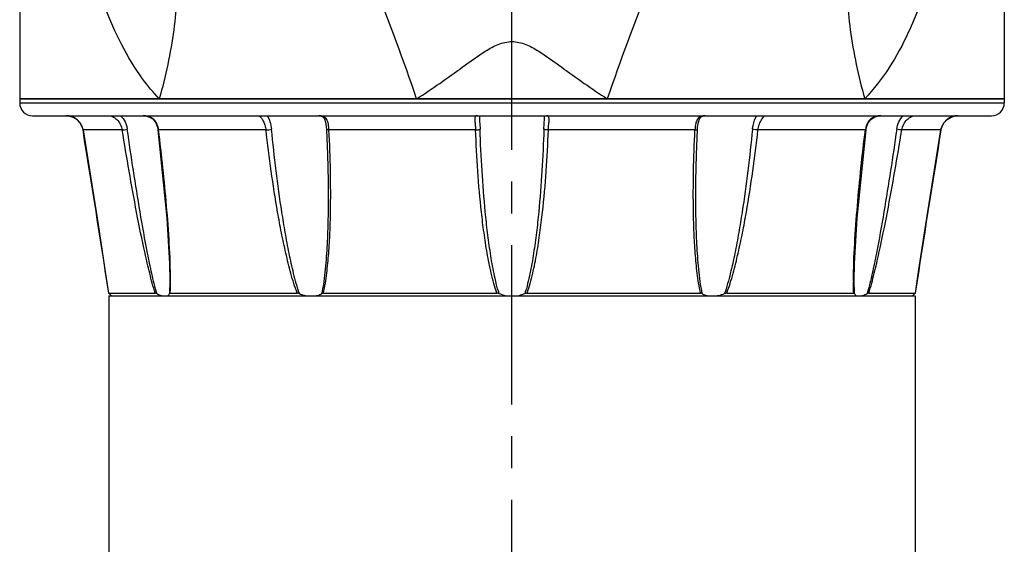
# Model space of a CAD drawing. Header units: millimetres. Extents: x 12 to 2508, y 25 to 1770.
# Tile 28 of 54: x 1911 to 2027, y 717 to 779. Entities that reach past the tile are written whole.
import ezdxf

# ---------------------------------------------------------------- set-up
doc = ezdxf.new("R2010")
doc.units = ezdxf.units.MM
doc.linetypes.add('CENTER', pattern=[0.6, 0.375, -0.075, 0.075, -0.075])
for name, color, linetype in [('ARM1_ABL53', 7, 'Continuous'), ('ARM1_PIPE_PBL56', 7, 'Continuous'), ('DEFAULT_1', 7, 'CENTER'), ('FLANGE_ARM1_PBL59', 7, 'Continuous'), ('HOLDER_M_PBL61', 7, 'Continuous'), ('MODULE_M_ABL60', 7, 'Continuous'), ('오른쪽_7_VBL10', 7, 'Continuous')]:
    doc.layers.add(name, color=color, linetype=linetype)

# ---------------------------------------------------------------- blocks, each defined once
blk = doc.blocks.new('ARM1_PIPE_PBL56', base_point=(834.19, 1142.33))
at = {"layer": 'ARM1_PIPE_PBL56', "color": 7}
for p, q in [((786.69, 1210.13), (881.69, 1210.13)), ((786.69, 1210.13), (786.69, 1074.53)), ((881.69, 1210.13), (881.69, 1074.53)), ((786.69, 1074.53), (881.69, 1074.53))]:
    blk.add_line(p, q, dxfattribs=at)
blk = doc.blocks.new('FLANGE_ARM1_PBL59', base_point=(834.19, 1222.21))
at = {"layer": 'FLANGE_ARM1_PBL59', "color": 7}
for p, q in [((892.19, 1233.33), (776.19, 1233.33)), ((776.19, 1233.33), (776.19, 1232.83)), ((892.19, 1233.33), (892.19, 1232.83)), ((777.69, 1231.33), (890.69, 1231.33)), ((830.34, 1231.32), (830.34, 1231.32)), ((838.04, 1231.32), (838.04, 1231.32)), ((886.73, 1231.33), (886.71, 1231.33)), ((783.3, 1230.5), (783.31, 1230.49)), ((783.31, 1230.49), (783.57, 1229.97)), ((884.73, 1229.66), (884.82, 1229.98)), ((884.82, 1229.98), (885.08, 1230.5)), ((812.54, 1222.11), (812.54, 1222.1)), ((855.84, 1222.1), (855.84, 1222.1)), ((793.87, 1211.88), (793.87, 1211.88)), ((874.51, 1211.88), (874.51, 1211.88)), ((786.67, 1210.42), (792.15, 1210.42)), ((786.67, 1210.42), (786.67, 1210.42)), ((786.84, 1210.26), (786.73, 1210.37)), ((786.99, 1210.13), (786.84, 1210.26)), ((793.93, 1210.42), (808.89, 1210.42)), ((811.97, 1210.42), (832.41, 1210.42)), ((835.97, 1210.42), (856.41, 1210.42)), ((859.49, 1210.42), (874.45, 1210.42)), ((876.23, 1210.42), (881.7, 1210.42)), ((881.53, 1210.26), (881.39, 1210.13)), ((881.65, 1210.37), (881.53, 1210.26)), ((881.71, 1210.42), (881.7, 1210.42))]:
    blk.add_line(p, q, dxfattribs=at)
at = {"layer": 'FLANGE_ARM1_PBL59', "color": 2}
for p, q in [((776.19, 1232.83), (892.19, 1232.83)), ((783.65, 1229.65), (783.65, 1229.66)), ((788.28, 1229.65), (783.65, 1229.65)), ((805.21, 1229.65), (792.56, 1229.65)), ((829.9, 1229.65), (812.63, 1229.65)), ((855.75, 1229.65), (838.48, 1229.65)), ((875.82, 1229.65), (863.17, 1229.65)), ((884.73, 1229.65), (880.1, 1229.65)), ((884.73, 1229.65), (884.73, 1229.66)), ((793.87, 1211.88), (793.84, 1210.37)), ((874.53, 1210.37), (874.51, 1211.88))]:
    blk.add_line(p, q, dxfattribs=at)
at = {"layer": 'FLANGE_ARM1_PBL59', "color": 7}
for points in [[(781.67, 1231.33), (781.93, 1231.31), (782.44, 1231.18), (782.9, 1230.91), (783.29, 1230.51), (783.56, 1229.98), (783.65, 1229.66)], [(790.72, 1231.33), (791, 1231.31), (791.49, 1231.18), (791.9, 1230.91), (792.22, 1230.5), (792.41, 1229.99), (792.47, 1229.67)], [(811.44, 1231.33), (811.61, 1231.32), (811.9, 1231.2), (812.09, 1230.96), (812.22, 1230.59), (812.31, 1230.06), (812.34, 1229.71)], [(856.04, 1229.71), (856.06, 1230.04), (856.15, 1230.58), (856.28, 1230.95), (856.47, 1231.19), (856.75, 1231.31), (856.94, 1231.33)], [(875.91, 1229.67), (875.96, 1229.97), (876.15, 1230.48), (876.46, 1230.9), (876.87, 1231.17), (877.35, 1231.31), (877.66, 1231.33)], [(884.73, 1229.66), (884.81, 1229.96), (885.07, 1230.49), (885.46, 1230.9), (885.92, 1231.17), (886.42, 1231.31), (886.71, 1231.33)], [(783.65, 1229.66), (785.42, 1218.53), (786.24, 1213.23), (786.67, 1210.42)], [(792.47, 1229.67), (793.53, 1219.26), (793.83, 1213.94), (793.87, 1211.88)], [(812.34, 1229.71), (812.46, 1226.75), (812.53, 1223.68), (812.54, 1222.11)], [(855.84, 1222.1), (855.85, 1223.67), (855.92, 1226.74), (856.04, 1229.71)], [(874.51, 1211.88), (874.54, 1213.94), (874.85, 1219.25), (875.91, 1229.67)], [(881.71, 1210.42), (882.13, 1213.2), (882.95, 1218.51), (884.73, 1229.66)]]:
    blk.add_lwpolyline(points, dxfattribs=at)
for centre, radius, start, end in [((777.69, 1232.83), 1.5, 180, 270), ((890.69, 1232.83), 1.5, 270, 360), ((834.18, 1214.24), 4.15, 248.6703, 261.8669), ((834.19, 1214.25), 4.16, 278.1532, 291.3096)]:
    blk.add_arc(centre, radius, start, end, dxfattribs=at)
at = {"layer": 'FLANGE_ARM1_PBL59', "color": 2}
for centre, radius, start, end in [((877.52, 1229.59), 1.72, 110.2834, 113.4277), ((-1110.18, 921.73), 1918.7, 8.65377, 9.23508), ((789.93, 1229.34), 2.65, 6.8005, 7.7047), ((878.45, 1229.34), 2.65, 172.2972, 173.1995), ((2778.56, 921.73), 1918.7, 170.76492, 171.34623), ((746.03, 1211.87), 47.93, 359.9024, 0.0177), ((922.3, 1211.87), 47.88, 179.9865, 180.1004)]:
    blk.add_arc(centre, radius, start, end, dxfattribs=at)
for points, knots in [([(783.65, 1229.65), (783.61, 1229.89), (783.45, 1230.35), (782.98, 1230.9), (782.36, 1231.25), (781.89, 1231.33), (781.67, 1231.33)], [0, 0, 0, 0, 0.253524, 0.507122, 0.759714, 1, 1, 1, 1]), ([(786.65, 1231.33), (786.81, 1231.33), (787.17, 1231.23), (787.66, 1230.88), (788.08, 1230.34), (788.24, 1229.89), (788.28, 1229.65)], [0, 0, 0, 0, 0.190201, 0.435933, 0.713024, 1, 1, 1, 1]), ([(788.08, 1231.33), (788.29, 1231.13), (788.56, 1230.75), (788.78, 1230.19), (788.85, 1229.89), (788.87, 1229.74)], [0, 0, 0, 0, 0.490576, 0.744352, 1, 1, 1, 1]), ([(792.56, 1229.7), (792.53, 1229.92), (792.41, 1230.36), (792.02, 1230.93), (791.41, 1231.27), (790.95, 1231.33), (790.72, 1231.33)], [0, 0, 0, 0, 0.254432, 0.497376, 0.742512, 1, 1, 1, 1]), ([(804.4, 1231.33), (804.41, 1231.33), (804.44, 1231.3), (804.47, 1231.28), (804.49, 1231.26)], [0, 0, 0, 0, 0.321692, 1, 1, 1, 1]), ([(804.49, 1231.26), (804.55, 1231.19), (804.7, 1231.01), (804.91, 1230.66), (805.11, 1230.19), (805.18, 1229.84), (805.21, 1229.65)], [0, 0, 0, 0, 0.158759, 0.397071, 0.685763, 1, 1, 1, 1]), ([(805.35, 1231.33), (805.48, 1231.11), (805.71, 1230.59), (805.82, 1230.03), (805.86, 1229.74)], [0, 0, 0, 0, 0.467698, 1, 1, 1, 1]), ([(812.63, 1229.65), (812.62, 1229.88), (812.59, 1230.21), (812.49, 1230.62), (812.37, 1230.88), (812.2, 1231.09), (811.9, 1231.29), (811.63, 1231.33), (811.44, 1231.33)], [0, 0, 0, 0, 0.292101, 0.42316, 0.542945, 0.654296, 0.763602, 1, 1, 1, 1]), ([(830.12, 1231.33), (830.07, 1231.33), (829.98, 1231.32), (829.87, 1231.22), (829.82, 1231.06), (829.81, 1230.86), (829.82, 1230.61), (829.86, 1230.2), (829.89, 1229.88), (829.9, 1229.65)], [0, 0, 0, 0, 0.076443, 0.14551, 0.22807, 0.337125, 0.47369, 0.633553, 1, 1, 1, 1]), ([(830.34, 1231.32), (830.34, 1231.08), (830.39, 1230.55), (830.42, 1230.03), (830.43, 1229.74)], [0, 0, 0, 0, 0.451499, 1, 1, 1, 1]), ([(837.95, 1229.74), (837.96, 1230.03), (837.99, 1230.55), (838.04, 1231.08), (838.04, 1231.32)], [0, 0, 0, 0, 0.548263, 1, 1, 1, 1]), ([(838.48, 1229.65), (838.49, 1229.88), (838.51, 1230.2), (838.55, 1230.61), (838.57, 1230.86), (838.56, 1231.06), (838.51, 1231.22), (838.4, 1231.32), (838.3, 1231.33), (838.26, 1231.33)], [0, 0, 0, 0, 0.366465, 0.526327, 0.662883, 0.771934, 0.854491, 0.923557, 1, 1, 1, 1]), ([(856.7, 1231.31), (856.54, 1231.29), (856.23, 1231.18), (855.92, 1230.77), (855.79, 1230.24), (855.76, 1229.86), (855.75, 1229.65)], [0, 0, 0, 0, 0.225201, 0.448079, 0.705623, 1, 1, 1, 1]), ([(862.52, 1229.74), (862.54, 1229.89), (862.63, 1230.45), (862.83, 1230.99), (863.04, 1231.35)], [0, 0, 0, 0, 0.271527, 1, 1, 1, 1]), ([(863.17, 1229.65), (863.2, 1229.88), (863.28, 1230.22), (863.45, 1230.62), (863.59, 1230.87), (863.72, 1231.06), (863.84, 1231.2), (863.91, 1231.29), (863.96, 1231.32), (863.98, 1231.33), (863.98, 1231.33)], [0, 0, 0, 0, 0.365961, 0.534601, 0.68613, 0.813636, 0.910366, 0.972281, 0.990112, 1, 1, 1, 1]), ([(876.83, 1231.17), (876.69, 1231.11), (876.42, 1230.95), (876.01, 1230.47), (875.86, 1230.01), (875.82, 1229.7)], [0, 0, 0, 0, 0.24782, 0.492856, 1, 1, 1, 1]), ([(879.51, 1229.74), (879.55, 1230.04), (879.73, 1230.63), (880.09, 1231.14), (880.31, 1231.35)], [0, 0, 0, 0, 0.508956, 1, 1, 1, 1]), ([(880.1, 1229.65), (880.14, 1229.89), (880.3, 1230.34), (880.72, 1230.88), (881.21, 1231.23), (881.57, 1231.33), (881.72, 1231.33)], [0, 0, 0, 0, 0.286991, 0.564076, 0.809799, 1, 1, 1, 1]), ([(886.71, 1231.33), (886.48, 1231.33), (886.02, 1231.25), (885.4, 1230.9), (884.93, 1230.35), (884.77, 1229.89), (884.73, 1229.65)], [0, 0, 0, 0, 0.240309, 0.492906, 0.746498, 1, 1, 1, 1]), ([(788.28, 1229.65), (788.36, 1229.66), (788.56, 1229.69), (788.76, 1229.72), (788.87, 1229.74)], [0, 0, 0, 0, 0.416559, 1, 1, 1, 1]), ([(792.15, 1210.42), (791.91, 1211.2), (791.5, 1212.77), (790.76, 1215.95), (789.95, 1219.96), (789.07, 1224.8), (788.53, 1228.04), (788.28, 1229.65)], [0, 0, 0, 0, 0.123698, 0.248456, 0.498852, 0.749497, 1, 1, 1, 1]), ([(792.33, 1210.37), (792.11, 1211.15), (791.74, 1212.74), (791.08, 1215.95), (790.36, 1219.99), (789.58, 1224.86), (789.1, 1228.11), (788.87, 1229.74)], [0, 0, 0, 0, 0.123927, 0.24881, 0.499101, 0.749611, 1, 1, 1, 1]), ([(792.56, 1229.65), (792.54, 1229.65), (792.51, 1229.66), (792.47, 1229.67), (792.47, 1229.67)], [0, 0, 0, 0, 0.706396, 1, 1, 1, 1]), ([(793.96, 1211.88), (793.96, 1213.35), (793.84, 1216.3), (793.51, 1220.73), (793.08, 1225.19), (792.74, 1228.16), (792.56, 1229.65)], [0, 0, 0, 0, 0.246487, 0.496314, 0.74768, 1, 1, 1, 1]), ([(805.21, 1229.65), (805.32, 1229.66), (805.54, 1229.68), (805.75, 1229.71), (805.86, 1229.74)], [0, 0, 0, 0, 0.518748, 1, 1, 1, 1]), ([(808.89, 1210.42), (808.6, 1211.19), (808.12, 1212.76), (807.53, 1215.15), (807.02, 1217.55), (806.42, 1220.76), (805.8, 1224.8), (805.39, 1228.03), (805.21, 1229.65)], [0, 0, 0, 0, 0.125369, 0.250705, 0.375919, 0.501001, 0.750761, 1, 1, 1, 1]), ([(809.14, 1210.37), (808.88, 1211.15), (808.44, 1212.74), (807.92, 1215.14), (807.47, 1217.56), (806.94, 1220.8), (806.38, 1224.85), (806.02, 1228.11), (805.86, 1229.74)], [0, 0, 0, 0, 0.125304, 0.250632, 0.375771, 0.500827, 0.750621, 1, 1, 1, 1]), ([(811.97, 1210.42), (812.15, 1211.2), (812.39, 1212.77), (812.61, 1215.15), (812.75, 1217.55), (812.84, 1220.77), (812.83, 1224.81), (812.71, 1228.04), (812.63, 1229.65)], [0, 0, 0, 0, 0.123153, 0.247383, 0.372168, 0.497311, 0.748307, 1, 1, 1, 1]), ([(812.63, 1229.65), (812.59, 1229.65), (812.52, 1229.66), (812.43, 1229.67), (812.37, 1229.68), (812.34, 1229.7), (812.34, 1229.71)], [0, 0, 0, 0, 0.391343, 0.699232, 0.902149, 1, 1, 1, 1]), ([(829.9, 1229.65), (829.96, 1229.66), (830.07, 1229.66), (830.23, 1229.68), (830.35, 1229.7), (830.41, 1229.72), (830.43, 1229.74)], [0, 0, 0, 0, 0.329992, 0.629232, 0.861223, 1, 1, 1, 1]), ([(832.41, 1210.42), (832.14, 1211.19), (831.73, 1212.76), (831.25, 1215.15), (830.88, 1217.55), (830.48, 1220.77), (830.13, 1224.8), (829.96, 1228.04), (829.9, 1229.65)], [0, 0, 0, 0, 0.125134, 0.250221, 0.375268, 0.50028, 0.750196, 1, 1, 1, 1]), ([(832.67, 1210.37), (832.43, 1211.15), (832.05, 1212.74), (831.63, 1215.14), (831.3, 1217.56), (830.95, 1220.8), (830.63, 1224.86), (830.48, 1228.11), (830.43, 1229.74)], [0, 0, 0, 0, 0.125108, 0.250235, 0.375241, 0.500244, 0.750168, 1, 1, 1, 1]), ([(837.95, 1229.74), (837.89, 1228.11), (837.74, 1224.86), (837.43, 1220.8), (837.08, 1217.56), (836.75, 1215.14), (836.33, 1212.74), (835.95, 1211.15), (835.71, 1210.37)], [0, 0, 0, 0, 0.249833, 0.499756, 0.62476, 0.749765, 0.874892, 1, 1, 1, 1]), ([(835.97, 1210.42), (836.24, 1211.19), (836.65, 1212.76), (837.13, 1215.15), (837.5, 1217.55), (837.89, 1220.77), (838.25, 1224.8), (838.42, 1228.04), (838.48, 1229.65)], [0, 0, 0, 0, 0.125134, 0.250221, 0.375268, 0.50028, 0.750196, 1, 1, 1, 1]), ([(838.48, 1229.65), (838.42, 1229.66), (838.3, 1229.66), (838.15, 1229.68), (838.03, 1229.7), (837.97, 1229.72), (837.95, 1229.74)], [0, 0, 0, 0, 0.329984, 0.629222, 0.861216, 1, 1, 1, 1]), ([(856.41, 1210.42), (856.23, 1211.2), (855.99, 1212.77), (855.77, 1215.15), (855.63, 1217.55), (855.54, 1220.77), (855.55, 1224.81), (855.67, 1228.04), (855.75, 1229.65)], [0, 0, 0, 0, 0.123153, 0.247383, 0.372168, 0.497311, 0.748307, 1, 1, 1, 1]), ([(855.75, 1229.65), (855.79, 1229.65), (855.86, 1229.66), (855.95, 1229.67), (856, 1229.68), (856.04, 1229.7), (856.04, 1229.71)], [0, 0, 0, 0, 0.391358, 0.699253, 0.902159, 1, 1, 1, 1]), ([(862.52, 1229.74), (862.36, 1228.11), (862, 1224.85), (861.44, 1220.8), (860.91, 1217.56), (860.46, 1215.14), (859.93, 1212.74), (859.5, 1211.15), (859.23, 1210.37)], [0, 0, 0, 0, 0.24938, 0.499173, 0.624229, 0.749369, 0.874696, 1, 1, 1, 1]), ([(859.49, 1210.42), (859.78, 1211.19), (860.26, 1212.76), (860.85, 1215.15), (861.36, 1217.55), (861.96, 1220.76), (862.58, 1224.8), (862.99, 1228.03), (863.17, 1229.65)], [0, 0, 0, 0, 0.125369, 0.250705, 0.375919, 0.501001, 0.750761, 1, 1, 1, 1]), ([(863.17, 1229.65), (863.06, 1229.66), (862.84, 1229.68), (862.63, 1229.71), (862.52, 1229.74)], [0, 0, 0, 0, 0.518741, 1, 1, 1, 1]), ([(874.42, 1211.88), (874.42, 1213.34), (874.54, 1216.29), (874.87, 1220.73), (875.29, 1225.19), (875.63, 1228.16), (875.82, 1229.65)], [0, 0, 0, 0, 0.246485, 0.496312, 0.747679, 1, 1, 1, 1]), ([(875.82, 1229.65), (875.84, 1229.65), (875.86, 1229.66), (875.91, 1229.67), (875.91, 1229.67)], [0, 0, 0, 0, 0.706368, 1, 1, 1, 1]), ([(879.51, 1229.74), (879.28, 1228.11), (878.8, 1224.86), (878.02, 1219.99), (877.3, 1215.95), (876.64, 1212.74), (876.27, 1211.15), (876.05, 1210.37)], [0, 0, 0, 0, 0.250389, 0.500899, 0.75119, 0.876073, 1, 1, 1, 1]), ([(876.23, 1210.42), (876.47, 1211.2), (876.88, 1212.77), (877.62, 1215.95), (878.43, 1219.96), (879.31, 1224.8), (879.85, 1228.04), (880.1, 1229.65)], [0, 0, 0, 0, 0.123698, 0.248456, 0.498852, 0.749497, 1, 1, 1, 1]), ([(880.1, 1229.65), (880.02, 1229.66), (879.82, 1229.69), (879.62, 1229.72), (879.51, 1229.74)], [0, 0, 0, 0, 0.416552, 1, 1, 1, 1]), ([(812.54, 1222.1), (812.54, 1221.12), (812.52, 1219.15), (812.42, 1216.2), (812.21, 1213.27), (811.97, 1211.32), (811.77, 1210.37)], [0, 0, 0, 0, 0.251342, 0.50208, 0.752003, 1, 1, 1, 1]), ([(856.61, 1210.37), (856.41, 1211.32), (856.17, 1213.27), (855.96, 1216.2), (855.86, 1219.15), (855.84, 1221.12), (855.84, 1222.1)], [0, 0, 0, 0, 0.247997, 0.49792, 0.748658, 1, 1, 1, 1]), ([(793.93, 1210.42), (793.93, 1210.54), (793.95, 1210.99), (793.96, 1211.44), (793.96, 1211.78)], [0, 0, 0, 0, 0.247905, 1, 1, 1, 1]), ([(874.45, 1210.42), (874.44, 1210.54), (874.43, 1210.99), (874.42, 1211.44), (874.42, 1211.78)], [0, 0, 0, 0, 0.247908, 1, 1, 1, 1])]:
    blk.add_open_spline(points, degree=3, knots=knots, dxfattribs=at)
for points in [[(856.94, 1231.33), (856.86, 1231.33), (856.77, 1231.32), (856.7, 1231.31)], [(877.24, 1231.29), (877.13, 1231.27), (877.02, 1231.24), (876.92, 1231.21)], [(877.66, 1231.33), (877.52, 1231.33), (877.38, 1231.32), (877.24, 1231.29)]]:
    blk.add_open_spline(points, degree=3, dxfattribs=at)
at = {"layer": 'FLANGE_ARM1_PBL59', "color": 7}
for points, knots in [([(786.67, 1210.42), (786.67, 1210.42), (786.68, 1210.42), (786.7, 1210.4), (786.71, 1210.38), (786.73, 1210.37)], [0, 0, 0, 0, 0.091479, 0.302248, 1, 1, 1, 1]), ([(792.33, 1210.37), (792.3, 1210.39), (792.24, 1210.41), (792.18, 1210.42), (792.15, 1210.42)], [0, 0, 0, 0, 0.5666, 1, 1, 1, 1]), ([(792.33, 1210.37), (792.39, 1210.34), (792.61, 1210.25), (792.85, 1210.17), (793.02, 1210.13)], [0, 0, 0, 0, 0.273436, 1, 1, 1, 1]), ([(793.61, 1210.13), (793.67, 1210.15), (793.77, 1210.21), (793.83, 1210.32), (793.84, 1210.37)], [0, 0, 0, 0, 0.509392, 1, 1, 1, 1]), ([(793.93, 1210.42), (793.91, 1210.42), (793.87, 1210.42), (793.85, 1210.39), (793.84, 1210.37)], [0, 0, 0, 0, 0.555206, 1, 1, 1, 1]), ([(809.14, 1210.37), (809.12, 1210.38), (809.04, 1210.41), (808.95, 1210.42), (808.89, 1210.42)], [0, 0, 0, 0, 0.26227, 1, 1, 1, 1]), ([(809.14, 1210.37), (809.22, 1210.34), (809.53, 1210.24), (809.84, 1210.16), (810.08, 1210.13)], [0, 0, 0, 0, 0.255332, 1, 1, 1, 1]), ([(811.11, 1210.13), (811.17, 1210.14), (811.4, 1210.19), (811.62, 1210.28), (811.77, 1210.37)], [0, 0, 0, 0, 0.267606, 1, 1, 1, 1]), ([(811.97, 1210.42), (811.95, 1210.42), (811.88, 1210.42), (811.82, 1210.4), (811.77, 1210.37)], [0, 0, 0, 0, 0.281313, 1, 1, 1, 1]), ([(832.67, 1210.37), (832.65, 1210.38), (832.57, 1210.41), (832.48, 1210.42), (832.41, 1210.42)], [0, 0, 0, 0, 0.242297, 1, 1, 1, 1]), ([(835.97, 1210.42), (835.95, 1210.42), (835.86, 1210.42), (835.77, 1210.39), (835.71, 1210.37)], [0, 0, 0, 0, 0.256999, 1, 1, 1, 1]), ([(856.61, 1210.37), (856.59, 1210.38), (856.53, 1210.41), (856.46, 1210.42), (856.41, 1210.42)], [0, 0, 0, 0, 0.22419, 1, 1, 1, 1]), ([(856.61, 1210.37), (856.65, 1210.34), (856.86, 1210.23), (857.09, 1210.16), (857.27, 1210.13)], [0, 0, 0, 0, 0.234267, 1, 1, 1, 1]), ([(858.3, 1210.13), (858.38, 1210.14), (858.7, 1210.2), (859.01, 1210.29), (859.23, 1210.37)], [0, 0, 0, 0, 0.243825, 1, 1, 1, 1]), ([(859.49, 1210.42), (859.47, 1210.42), (859.38, 1210.42), (859.3, 1210.39), (859.23, 1210.37)], [0, 0, 0, 0, 0.233936, 1, 1, 1, 1]), ([(874.53, 1210.37), (874.53, 1210.39), (874.51, 1210.42), (874.47, 1210.42), (874.45, 1210.42)], [0, 0, 0, 0, 0.444795, 1, 1, 1, 1]), ([(874.53, 1210.37), (874.55, 1210.32), (874.61, 1210.21), (874.71, 1210.15), (874.76, 1210.13)], [0, 0, 0, 0, 0.490607, 1, 1, 1, 1]), ([(875.36, 1210.13), (875.41, 1210.14), (875.65, 1210.2), (875.88, 1210.29), (876.05, 1210.37)], [0, 0, 0, 0, 0.225245, 1, 1, 1, 1]), ([(876.23, 1210.42), (876.2, 1210.42), (876.14, 1210.41), (876.08, 1210.39), (876.05, 1210.37)], [0, 0, 0, 0, 0.433396, 1, 1, 1, 1]), ([(881.65, 1210.37), (881.66, 1210.38), (881.68, 1210.4), (881.7, 1210.42), (881.7, 1210.42), (881.71, 1210.42)], [0, 0, 0, 0, 0.697789, 0.908553, 1, 1, 1, 1])]:
    blk.add_open_spline(points, degree=3, knots=knots, dxfattribs=at)
blk = doc.blocks.new('ARM1_ABL53', base_point=(834.19, 1142.33))
at = {"layer": 'ARM1_PIPE_PBL56'}
blk.add_blockref('ARM1_PIPE_PBL56', (834.19, 1142.33), dxfattribs=at)
at = {"layer": 'FLANGE_ARM1_PBL59'}
blk.add_blockref('FLANGE_ARM1_PBL59', (834.19, 1222.21), dxfattribs=at)
blk = doc.blocks.new('HOLDER_M_PBL61', base_point=(834.19, 1267.83))
at = {"layer": 'HOLDER_M_PBL61', "color": 2}
for p, q in [((776.19, 1302.33), (776.19, 1302.12)), ((784.85, 1247.91), (784.91, 1247.73)), ((784.89, 1247.92), (784.95, 1247.75)), ((883.42, 1247.75), (883.49, 1247.92)), ((883.46, 1247.73), (883.53, 1247.91))]:
    blk.add_line(p, q, dxfattribs=at)
at = {"layer": 'HOLDER_M_PBL61', "color": 7}
for p, q in [((776.19, 1302.33), (776.19, 1233.33)), ((892.19, 1302.33), (892.19, 1233.33)), ((776.19, 1233.33), (892.19, 1233.33))]:
    blk.add_line(p, q, dxfattribs=at)
at = {"layer": 'HOLDER_M_PBL61', "color": 2}
for centre, radius, start, end in [((908.82, 1290.83), 131.18, 199.1773, 200.8538), ((759.55, 1290.83), 131.19, 339.1463, 340.8227), ((593.84, 1155.68), 241.91, 18.7215, 22.0837), ((1074.53, 1155.68), 241.91, 157.9163, 161.2786)]:
    blk.add_arc(centre, radius, start, end, dxfattribs=at)
for points, knots in [([(776.19, 1302.12), (776.2, 1292.97), (777.23, 1279.18), (780.77, 1261.15), (783.34, 1252.28), (784.85, 1247.91)], [0, 0, 0, 0, 0.498299, 0.748531, 1, 1, 1, 1]), ([(883.53, 1247.91), (885.04, 1252.3), (887.62, 1261.2), (891.17, 1279.31), (892.19, 1293.14), (892.19, 1302.33)], [0, 0, 0, 0, 0.251471, 0.501701, 1, 1, 1, 1]), ([(786.23, 1269.71), (786.78, 1268.9), (787.77, 1267.15), (789.21, 1263.3), (789.9, 1257.87), (788.95, 1250.96), (787.29, 1246.41), (786.23, 1244.13)], [0, 0, 0, 0, 0.111121, 0.22393, 0.459775, 0.717181, 1, 1, 1, 1]), ([(882.15, 1269.71), (881.59, 1268.9), (880.6, 1267.15), (879.17, 1263.3), (878.48, 1257.87), (879.43, 1250.96), (881.09, 1246.41), (882.15, 1244.13)], [0, 0, 0, 0, 0.111121, 0.22393, 0.459775, 0.717181, 1, 1, 1, 1]), ([(791.73, 1262.82), (792.68, 1260.8), (794.16, 1256.33), (794.99, 1249.08), (794.52, 1241.26), (793.39, 1235.99), (792.63, 1233.33)], [0, 0, 0, 0, 0.222735, 0.4643, 0.724315, 1, 1, 1, 1]), ([(876.65, 1262.82), (875.69, 1260.8), (874.22, 1256.33), (873.39, 1249.08), (873.86, 1241.26), (874.99, 1235.99), (875.74, 1233.33)], [0, 0, 0, 0, 0.222735, 0.4643, 0.724315, 1, 1, 1, 1]), ([(792.63, 1233.33), (791.93, 1234.07), (790.27, 1236.07), (788.09, 1239.68), (786.81, 1242.61), (786.23, 1244.13)], [0, 0, 0, 0, 0.242251, 0.614821, 1, 1, 1, 1]), ([(882.15, 1244.13), (881.76, 1243.11), (880.14, 1239.24), (877.89, 1235.58), (875.74, 1233.33)], [0, 0, 0, 0, 0.258917, 1, 1, 1, 1]), ([(822.95, 1233.33), (823.88, 1233.91), (825.71, 1235.13), (827.93, 1236.75), (829.71, 1238.05), (830.86, 1238.83), (831.81, 1239.38), (832.56, 1239.74), (833.36, 1240), (834.19, 1240.1), (835.02, 1240), (835.82, 1239.74), (836.57, 1239.38), (837.52, 1238.83), (838.67, 1238.05), (840.45, 1236.75), (842.67, 1235.13), (844.5, 1233.91), (845.42, 1233.33)], [0, 0, 0, 0, 0.124233, 0.249112, 0.31171, 0.374377, 0.405737, 0.437159, 0.468558, 0.500037, 0.531427, 0.562883, 0.594264, 0.625624, 0.688293, 0.75089, 0.875769, 1, 1, 1, 1])]:
    blk.add_open_spline(points, degree=3, knots=knots, dxfattribs=at)
blk = doc.blocks.new('MODULE_M_ABL60', base_point=(834.19, 1267.83))
at = {"layer": 'HOLDER_M_PBL61'}
blk.add_blockref('HOLDER_M_PBL61', (834.19, 1267.83), dxfattribs=at)
blk = doc.blocks.new('오른쪽_7_VBL10', base_point=(790.04, 1272.33))
at = {"layer": 'ARM1_ABL53'}
blk.add_blockref('ARM1_ABL53', (834.19, 1142.33), dxfattribs=at)
at = {"layer": 'MODULE_M_ABL60'}
blk.add_blockref('MODULE_M_ABL60', (834.19, 1267.83), dxfattribs=at)

msp = doc.modelspace()

# ---------------------------------------------------------------- linework, layer by layer
at = {"layer": 'DEFAULT_1', "color": 1, "linetype": 'CENTER', "ltscale": 50}
msp.add_line((1968.621, 373.327), (1968.621, 1243.327), dxfattribs=at)

# ---------------------------------------------------------------- block references
at = {"layer": '오른쪽_7_VBL10'}
msp.add_blockref('오른쪽_7_VBL10', (1924.471, 808.327), dxfattribs=at)

doc.saveas('drawing.dxf')
